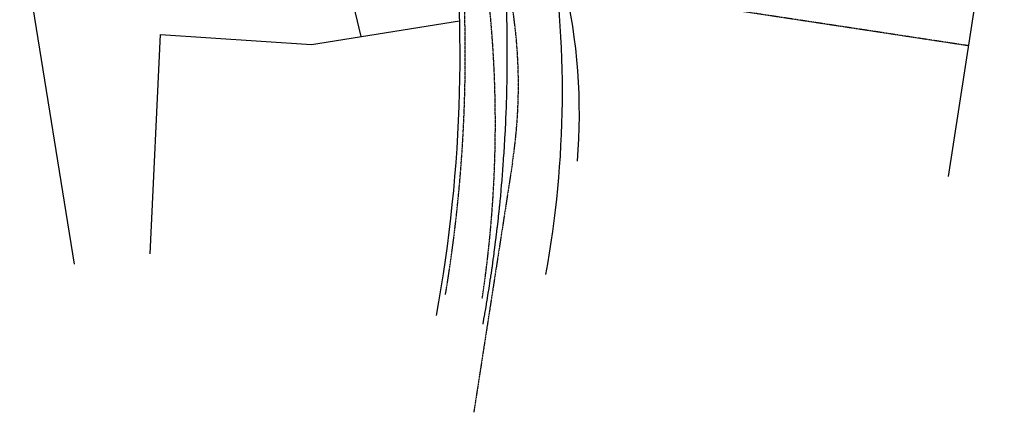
# Model space of a CAD drawing. Header units: feet. Extents: x -2 to 1509858, y -1 to 660833.
# Tile 9 of 14: x 1493568 to 1494505, y 654691 to 655065. Entities that reach past the tile are written whole.
import ezdxf

# ---------------------------------------------------------------- set-up
doc = ezdxf.new("R2010")
doc.units = ezdxf.units.FT
doc.header["$MEASUREMENT"] = 0
for name, pattern in [('cl', [5, 0.09375, -0.09375, 4.625, -0.09375, 0.09375]), ('DGN Style 1', [0.063228, 0.000105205, -0.063123]), ('DGN Style 2', [0.017105, 0.010263, -0.006842])]:
    doc.linetypes.add(name, pattern=pattern)
for name, color, linetype in [('DV_X_Property_Line', 80, 'Continuous'), ('RW_X_CL', 180, 'cl'), ('RW_X_Fee_RW', 50, 'rowex')]:
    doc.layers.add(name, color=color, linetype=linetype)
doc.styles.add('Straight-Normal', font='font30.shx', dxfattribs={"height": 0.14})
doc.linetypes.add('rowex', pattern='A,0.75,-0.05,["Ex R/W",Straight-Normal,S=1,R=0,X=0,Y=-0.06],-0.7,0.75,-0.3,0.75,-0.3,0.75,-0.3,0.75,-0.3', length=5.7)

msp = doc.modelspace()

# ---------------------------------------------------------------- linework, layer by layer
at = {"layer": 'DV_X_Property_Line'}
for p, q in [((1494505.323, 655260.345), (1494452.012, 654915.641)), ((1493857.197, 655199.673), (1493892.693, 655048.527)), ((1493568.131, 655153.159), (1493620.113, 654832.077)), ((1493845.838, 655041.044), (1493986.9, 655063.573)), ((1493692.385, 654842.031), (1493702.099, 655050.344)), ((1493702.099, 655050.344), (1493845.838, 655041.044))]:
    msp.add_line(p, q, dxfattribs=at)
at = {"layer": 'DV_X_Property_Line', "linetype": 'DGN Style 2'}
msp.add_line((1494471.208, 655039.764), (1494174.59, 655084.677), dxfattribs=at)
at = {"layer": 'DV_X_Property_Line', "color": 252, "linetype": 'DGN Style 1'}
msp.add_line((1494037.117, 654928.272), (1494000.346, 654691.389), dxfattribs=at)
for centre, radius, start, end in [((1492599.884, 655031.498), 1392.387, 350.567073, 13.294662), ((1492904.927, 654966.167), 1115.968, 351.424128, 13.501052), ((1493559.438, 655002.421), 483.399, 351.176559, 13.501052)]:
    msp.add_arc(centre, radius, start, end, dxfattribs=at)
at = {"layer": 'DV_X_Property_Line'}
msp.add_arc((1493557.46, 654975.551), 543.379, 355.18879, 13.302965, dxfattribs=at)
at = {"layer": 'RW_X_CL'}
msp.add_arc((1492599.884, 655031.498), 1432.387, 349.694632, 13.294471, dxfattribs=at)
at = {"layer": 'RW_X_Fee_RW', "ltscale": 0.7}
for centre, radius, start, end in [((1492599.884, 655031.498), 1387.387, 349.694632, 7.322771), ((1493121.547, 654996.246), 963.158, 349.602965, 9.222238)]:
    msp.add_arc(centre, radius, start, end, dxfattribs=at)

doc.saveas('drawing.dxf')
